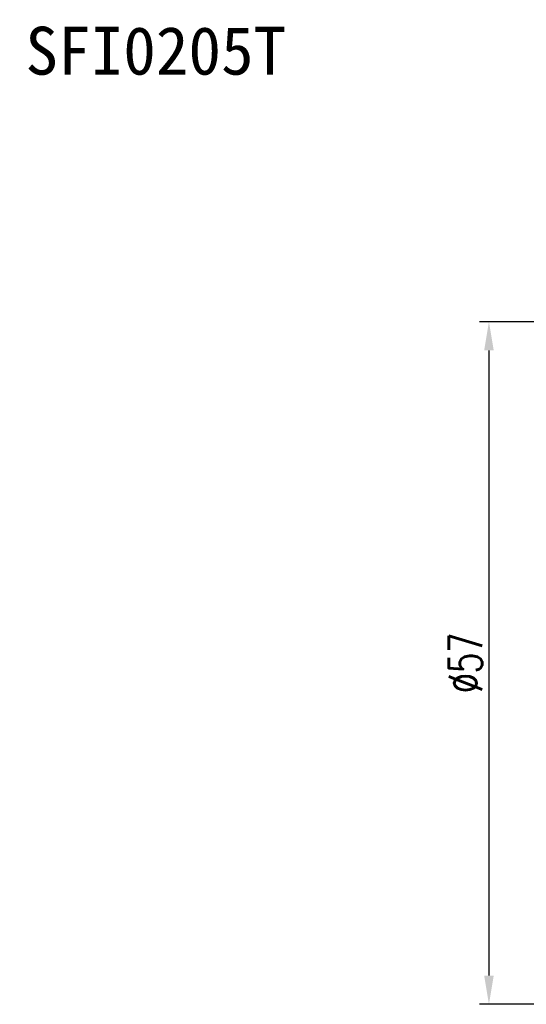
# Model space of a CAD drawing. Extents: x -237 to 233, y 63 to 161.
# Tile 2 of 49: x 122 to 165, y 79 to 161. Entities that reach past the tile are written whole.
import ezdxf
from ezdxf.enums import TextEntityAlignment as Align

# ---------------------------------------------------------------- set-up
doc = ezdxf.new("R2010")
doc.units = 0
doc.header["$MEASUREMENT"] = 0
doc.header["$PDMODE"] = 1
doc.layers.get('DEFPOINTS').update_dxf_attribs({"linetype": 'CONTINUOUS'})
doc.layers.add('CHA', color=2, linetype='CONTINUOUS')
doc.layers.add('DIM', color=4, linetype='CONTINUOUS')
doc.styles.add('CHN', font='SIMPLEX.shx', dxfattribs={"width": 0.7, "bigfont": 'CHINESET.shx'})
doc.styles.add('T', font='kaiu.ttf')
doc.dimstyles.get("Standard").update_dxf_attribs({"dimscale": 0, "dimtxt": 4, "dimasz": 3, "dimexe": 1, "dimexo": 0.5, "dimgap": 1, "dimtad": 1, "dimdsep": 46, "dimtxsty": 'CHN', "dimcen": 0.09, "dimclrd": 256, "dimclre": 256, "dimclrt": 256, "dimadec": 0, "dimazin": 0, "dimtp": 1, "dimtm": 1, "dimtfac": 0.6, "dimtix": 1, "dimtmove": 2, "dimatfit": 3, "dimfxl": 1, "dimtvp": 0.85, "dimtolj": 1, "dimarcsym": 0})

# ---------------------------------------------------------------- blocks, each defined once
blk = doc.blocks.new('*D1')
at = {"layer": 'DEFPOINTS', "color": 0, "transparency": 16777216}
for p in [(171.181, 135.946, 0.2), (161.595, 78.946), (171.181, 78.946, 0.2)]:
    blk.add_point(p, dxfattribs=at)
at = {"layer": 'DIM', "color": 0, "lineweight": -2, "transparency": 16777216}
for p, q in [((170.781, 135.946), (160.795, 135.946)), ((161.595, 133.546), (161.595, 81.346)), ((170.781, 78.946), (160.795, 78.946))]:
    blk.add_line(p, q, dxfattribs=at)
at = {"layer": 'DIM', "color": 0, "transparency": 16777216}
for points in [[(161.195, 133.546), (161.995, 133.546), (161.595, 135.946)], [(161.195, 81.346), (161.995, 81.346), (161.595, 78.946)]]:
    blk.add_solid(points, dxfattribs=at)
at = {"layer": 'DIM', "color": 0, "transparency": 16777216, "insert": (159.635, 107.446), "char_height": 2.8, "attachment_point": 5, "rotation": 90, "style": 'CHN'}
blk.add_mtext('\\A1;%%C57', dxfattribs=at)

msp = doc.modelspace()

# ---------------------------------------------------------------- texts
at = {"layer": 'CHA', "color": 0, "style": 'T'}
msp.add_text('SFI0205T', height=4, dxfattribs=at).set_placement((133.797, 158.574), align=Align.MIDDLE)

# ---------------------------------------------------------------- dimensions: what is measured, and where the dimension line sits
at = {"layer": 'DIM', "color": 0}
dim = msp.add_linear_dim(base=(161.595, 78.946), p1=(171.181, 135.946, 0.2), p2=(171.181, 78.946, 0.2), angle=90, text='%%C<>', dimstyle='STANDARD', override={"dimscale": 0.8, "dimtxt": 3.5, "dimgap": 0.7, "dimclrd": 0, "dimclre": 0, "dimclrt": 0, "dimtmove": 0}, dxfattribs=at)
dim.commit()
dim.dimension.update_dxf_attribs({"geometry": '*D1', "text_midpoint": (159.635, 107.446)})

doc.saveas('drawing.dxf')
